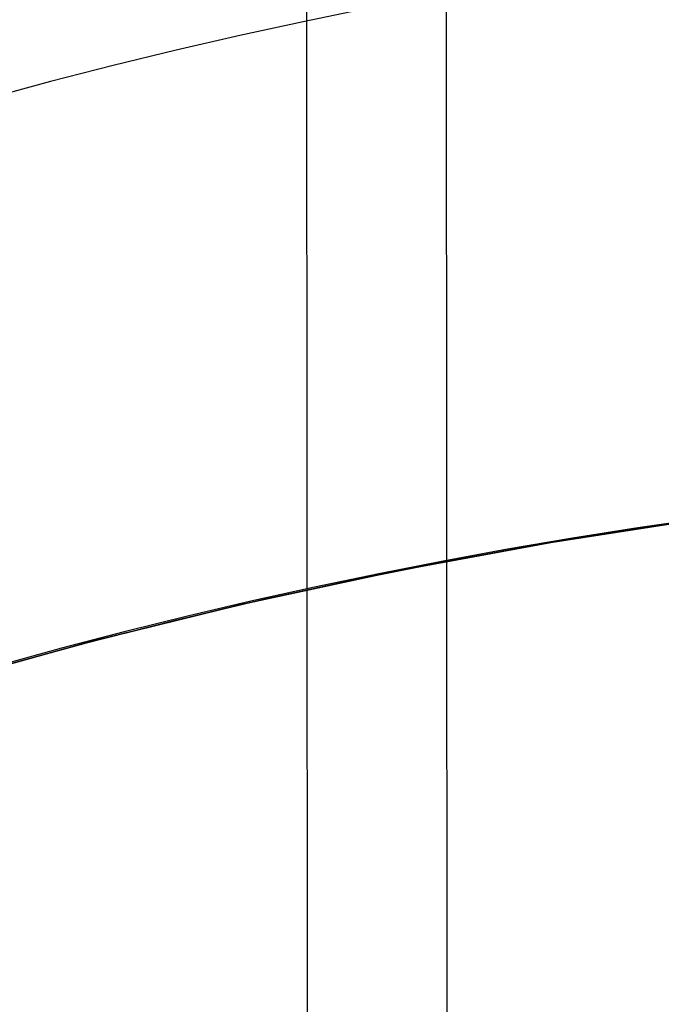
# Model space of a CAD drawing. Extents: x -15 to 7, y 1 to 148.
# Tile 129 of 194: x -7.2586 to -7.1623, y 140.7038 to 140.8515. Entities that reach past the tile are written whole.
import ezdxf

# ---------------------------------------------------------------- set-up
doc = ezdxf.new("R2010")
doc.units = 0
doc.layers.add('DEFAULT', color=7, linetype='CONTINUOUS')

msp = doc.modelspace()

# ---------------------------------------------------------------- linework, layer by layer
at = {"layer": 'DEFAULT', "color": 254}
for p, q in [((-7.18061, 114.00376, -1.08028), (-7.19697, 145.58905, -5.4592)), ((-7.21793, 145.49947, -6.25443), (-7.20155, 113.87921, -1.87067)), ((-7.15771, 140.77637, -50.22494), (-7.18044, 140.7728, -50.22596)), ((-7.15771, 140.77637, -54.22494), (-7.18044, 140.7728, -54.22596)), ((-7.15771, 140.77637, -58.22494), (-7.18044, 140.7728, -58.22596)), ((-7.15771, 140.77637, -62.22494), (-7.18044, 140.7728, -62.22596)), ((-7.15771, 140.77637, -66.22494), (-7.18044, 140.7728, -66.22596)), ((-7.15771, 140.77637, -70.22494), (-7.18044, 140.7728, -70.22596)), ((-7.15771, 140.77637, -74.22494), (-7.18044, 140.7728, -74.22596)), ((-7.15771, 140.77637, -78.22494), (-7.18044, 140.7728, -78.22596)), ((-7.15771, 140.77637, -82.22494), (-7.18044, 140.7728, -82.22596)), ((-7.15771, 140.77637, -86.22494), (-7.18044, 140.7728, -86.22596)), ((-7.15771, 140.77637, -90.22494), (-7.18044, 140.7728, -90.22596)), ((-7.15771, 140.77637, -94.22494), (-7.18044, 140.7728, -94.22596)), ((-7.15771, 140.77637, -98.22494), (-7.18044, 140.7728, -98.22596)), ((-7.15771, 140.77637, -46.22494), (-7.18044, 140.7728, -46.22596)), ((-7.17886, 140.77308, -48.71035), (-7.15588, 140.77664, -48.71143)), ((-7.17886, 140.77308, -52.71035), (-7.15588, 140.77664, -52.71143)), ((-7.17886, 140.77308, -56.71035), (-7.15588, 140.77664, -56.71143)), ((-7.17886, 140.77308, -60.71035), (-7.15588, 140.77664, -60.71143)), ((-7.17886, 140.77308, -64.71035), (-7.15588, 140.77664, -64.71143)), ((-7.17886, 140.77308, -68.71035), (-7.15588, 140.77664, -68.71143)), ((-7.17886, 140.77308, -72.71035), (-7.15588, 140.77664, -72.71143)), ((-7.17886, 140.77308, -76.71035), (-7.15588, 140.77664, -76.71143)), ((-7.17886, 140.77308, -80.71035), (-7.15588, 140.77664, -80.71143)), ((-7.17886, 140.77308, -84.71035), (-7.15588, 140.77664, -84.71143)), ((-7.17886, 140.77308, -88.71035), (-7.15588, 140.77664, -88.71143)), ((-7.17886, 140.77308, -92.71035), (-7.15588, 140.77664, -92.71143)), ((-7.17886, 140.77308, -96.71035), (-7.15588, 140.77664, -96.71143)), ((-7.17886, 140.77308, -100.71035), (-7.15588, 140.77664, -100.71143)), ((-7.16616, 140.77513, -100.71096), (-7.15206, 140.77716, -100.71159)), ((-7.16616, 140.77513, -96.71096), (-7.15206, 140.77716, -96.71159)), ((-7.16616, 140.77513, -92.71096), (-7.15206, 140.77716, -92.71159)), ((-7.16616, 140.77513, -88.71096), (-7.15206, 140.77716, -88.71159)), ((-7.16616, 140.77513, -84.71096), (-7.15206, 140.77716, -84.71159)), ((-7.16616, 140.77513, -80.71096), (-7.15206, 140.77716, -80.71159)), ((-7.16616, 140.77513, -76.71096), (-7.15206, 140.77716, -76.71159)), ((-7.16616, 140.77513, -72.71096), (-7.15206, 140.77716, -72.71159)), ((-7.16616, 140.77513, -68.71096), (-7.15206, 140.77716, -68.71159)), ((-7.16616, 140.77513, -64.71096), (-7.15206, 140.77716, -64.71159)), ((-7.16616, 140.77513, -60.71096), (-7.15206, 140.77716, -60.71159)), ((-7.16616, 140.77513, -56.71096), (-7.15206, 140.77716, -56.71159)), ((-7.16616, 140.77513, -52.71096), (-7.15206, 140.77716, -52.71159)), ((-7.16616, 140.77513, -48.71096), (-7.15206, 140.77716, -48.71159)), ((-7.15192, 140.77715, -98.22483), (-7.16603, 140.77511, -98.22547)), ((-7.15192, 140.77715, -94.22483), (-7.16603, 140.77511, -94.22547)), ((-7.15192, 140.77715, -90.22483), (-7.16603, 140.77511, -90.22547)), ((-7.15192, 140.77715, -86.22483), (-7.16603, 140.77511, -86.22547)), ((-7.15192, 140.77715, -82.22483), (-7.16603, 140.77511, -82.22547)), ((-7.15192, 140.77715, -78.22483), (-7.16603, 140.77511, -78.22547)), ((-7.15192, 140.77715, -74.22483), (-7.16603, 140.77511, -74.22547)), ((-7.15192, 140.77715, -70.22483), (-7.16603, 140.77511, -70.22547)), ((-7.15192, 140.77715, -66.22483), (-7.16603, 140.77511, -66.22547)), ((-7.15192, 140.77715, -62.22483), (-7.16603, 140.77511, -62.22547)), ((-7.15192, 140.77715, -58.22483), (-7.16603, 140.77511, -58.22547)), ((-7.15192, 140.77715, -54.22483), (-7.16603, 140.77511, -54.22547)), ((-7.15192, 140.77715, -50.22483), (-7.16603, 140.77511, -50.22547)), ((-7.15192, 140.77715, -46.22483), (-7.16603, 140.77511, -46.22547)), ((-7.18019, 140.77285, -100.71028), (-7.16616, 140.77513, -100.71096)), ((-7.18019, 140.77285, -96.71028), (-7.16616, 140.77513, -96.71096)), ((-7.18019, 140.77285, -92.71028), (-7.16616, 140.77513, -92.71096)), ((-7.18019, 140.77285, -88.71028), (-7.16616, 140.77513, -88.71096)), ((-7.18019, 140.77285, -84.71028), (-7.16616, 140.77513, -84.71096)), ((-7.18019, 140.77285, -80.71028), (-7.16616, 140.77513, -80.71096)), ((-7.18019, 140.77285, -76.71028), (-7.16616, 140.77513, -76.71096)), ((-7.18019, 140.77285, -72.71028), (-7.16616, 140.77513, -72.71096)), ((-7.18019, 140.77285, -68.71028), (-7.16616, 140.77513, -68.71096)), ((-7.18019, 140.77285, -64.71028), (-7.16616, 140.77513, -64.71096)), ((-7.18019, 140.77285, -60.71028), (-7.16616, 140.77513, -60.71096)), ((-7.18019, 140.77285, -56.71028), (-7.16616, 140.77513, -56.71096)), ((-7.18019, 140.77285, -52.71028), (-7.16616, 140.77513, -52.71096)), ((-7.18019, 140.77285, -48.71028), (-7.16616, 140.77513, -48.71096)), ((-7.16603, 140.77511, -98.22547), (-7.18006, 140.77283, -98.22615)), ((-7.16603, 140.77511, -94.22547), (-7.18006, 140.77283, -94.22615)), ((-7.16603, 140.77511, -90.22547), (-7.18006, 140.77283, -90.22615)), ((-7.16603, 140.77511, -86.22547), (-7.18006, 140.77283, -86.22615)), ((-7.16603, 140.77511, -82.22547), (-7.18006, 140.77283, -82.22615)), ((-7.16603, 140.77511, -78.22547), (-7.18006, 140.77283, -78.22615)), ((-7.16603, 140.77511, -74.22547), (-7.18006, 140.77283, -74.22615)), ((-7.16603, 140.77511, -70.22547), (-7.18006, 140.77283, -70.22615)), ((-7.16603, 140.77511, -66.22547), (-7.18006, 140.77283, -66.22615)), ((-7.16603, 140.77511, -62.22547), (-7.18006, 140.77283, -62.22615)), ((-7.16603, 140.77511, -58.22547), (-7.18006, 140.77283, -58.22615)), ((-7.16603, 140.77511, -54.22547), (-7.18006, 140.77283, -54.22615)), ((-7.16603, 140.77511, -50.22547), (-7.18006, 140.77283, -50.22615)), ((-7.16603, 140.77511, -46.22547), (-7.18006, 140.77283, -46.22615)), ((-7.18044, 140.7728, -50.22596), (-7.20305, 140.76859, -50.22709)), ((-7.18044, 140.7728, -54.22596), (-7.20305, 140.76859, -54.22709)), ((-7.18044, 140.7728, -58.22596), (-7.20305, 140.76859, -58.22709)), ((-7.18044, 140.7728, -62.22596), (-7.20305, 140.76859, -62.22709)), ((-7.18044, 140.7728, -66.22596), (-7.20305, 140.76859, -66.22709)), ((-7.18044, 140.7728, -70.22596), (-7.20305, 140.76859, -70.22709)), ((-7.18044, 140.7728, -74.22596), (-7.20305, 140.76859, -74.22709)), ((-7.18044, 140.7728, -78.22596), (-7.20305, 140.76859, -78.22709)), ((-7.18044, 140.7728, -82.22596), (-7.20305, 140.76859, -82.22709)), ((-7.18044, 140.7728, -86.22596), (-7.20305, 140.76859, -86.22709)), ((-7.18044, 140.7728, -90.22596), (-7.20305, 140.76859, -90.22709)), ((-7.18044, 140.7728, -94.22596), (-7.20305, 140.76859, -94.22709)), ((-7.18044, 140.7728, -98.22596), (-7.20305, 140.76859, -98.22709)), ((-7.18044, 140.7728, -46.22596), (-7.20305, 140.76859, -46.22709)), ((-7.20191, 140.76881, -48.70915), (-7.17886, 140.77308, -48.71035)), ((-7.20191, 140.76881, -52.70915), (-7.17886, 140.77308, -52.71035)), ((-7.20191, 140.76881, -56.70915), (-7.17886, 140.77308, -56.71035)), ((-7.20191, 140.76881, -60.70915), (-7.17886, 140.77308, -60.71035)), ((-7.20191, 140.76881, -64.70915), (-7.17886, 140.77308, -64.71035)), ((-7.20191, 140.76881, -68.70915), (-7.17886, 140.77308, -68.71035)), ((-7.20191, 140.76881, -72.70915), (-7.17886, 140.77308, -72.71035)), ((-7.20191, 140.76881, -76.70915), (-7.17886, 140.77308, -76.71035)), ((-7.20191, 140.76881, -80.70915), (-7.17886, 140.77308, -80.71035)), ((-7.20191, 140.76881, -84.70915), (-7.17886, 140.77308, -84.71035)), ((-7.20191, 140.76881, -88.70915), (-7.17886, 140.77308, -88.71035)), ((-7.20191, 140.76881, -92.70915), (-7.17886, 140.77308, -92.71035)), ((-7.20191, 140.76881, -96.70915), (-7.17886, 140.77308, -96.71035)), ((-7.20191, 140.76881, -100.70915), (-7.17886, 140.77308, -100.71035)), ((-7.19414, 140.77034, -100.70957), (-7.18019, 140.77285, -100.71028)), ((-7.19414, 140.77034, -96.70957), (-7.18019, 140.77285, -96.71028)), ((-7.19414, 140.77034, -92.70957), (-7.18019, 140.77285, -92.71028)), ((-7.19414, 140.77034, -88.70957), (-7.18019, 140.77285, -88.71028)), ((-7.19414, 140.77034, -84.70957), (-7.18019, 140.77285, -84.71028)), ((-7.19414, 140.77034, -80.70957), (-7.18019, 140.77285, -80.71028)), ((-7.19414, 140.77034, -76.70957), (-7.18019, 140.77285, -76.71028)), ((-7.19414, 140.77034, -72.70957), (-7.18019, 140.77285, -72.71028)), ((-7.19414, 140.77034, -68.70957), (-7.18019, 140.77285, -68.71028)), ((-7.19414, 140.77034, -64.70957), (-7.18019, 140.77285, -64.71028)), ((-7.19414, 140.77034, -60.70957), (-7.18019, 140.77285, -60.71028)), ((-7.19414, 140.77034, -56.70957), (-7.18019, 140.77285, -56.71028)), ((-7.19414, 140.77034, -52.70957), (-7.18019, 140.77285, -52.71028)), ((-7.19414, 140.77034, -48.70957), (-7.18019, 140.77285, -48.71028)), ((-7.18006, 140.77283, -98.22615), (-7.19401, 140.7703, -98.22686)), ((-7.18006, 140.77283, -94.22615), (-7.19401, 140.7703, -94.22686)), ((-7.18006, 140.77283, -90.22615), (-7.19401, 140.7703, -90.22686)), ((-7.18006, 140.77283, -86.22615), (-7.19401, 140.7703, -86.22686)), ((-7.18006, 140.77283, -82.22615), (-7.19401, 140.7703, -82.22686)), ((-7.18006, 140.77283, -78.22615), (-7.19401, 140.7703, -78.22686)), ((-7.18006, 140.77283, -74.22615), (-7.19401, 140.7703, -74.22686)), ((-7.18006, 140.77283, -70.22615), (-7.19401, 140.7703, -70.22686)), ((-7.18006, 140.77283, -66.22615), (-7.19401, 140.7703, -66.22686)), ((-7.18006, 140.77283, -62.22615), (-7.19401, 140.7703, -62.22686)), ((-7.18006, 140.77283, -58.22615), (-7.19401, 140.7703, -58.22686)), ((-7.18006, 140.77283, -54.22615), (-7.19401, 140.7703, -54.22686)), ((-7.18006, 140.77283, -50.22615), (-7.19401, 140.7703, -50.22686)), ((-7.18006, 140.77283, -46.22615), (-7.19401, 140.7703, -46.22686)), ((-7.208, 140.76758, -100.70881), (-7.19414, 140.77034, -100.70957)), ((-7.208, 140.76758, -96.70881), (-7.19414, 140.77034, -96.70957)), ((-7.208, 140.76758, -92.70881), (-7.19414, 140.77034, -92.70957)), ((-7.208, 140.76758, -88.70881), (-7.19414, 140.77034, -88.70957)), ((-7.208, 140.76758, -84.70881), (-7.19414, 140.77034, -84.70957)), ((-7.208, 140.76758, -80.70881), (-7.19414, 140.77034, -80.70957)), ((-7.208, 140.76758, -76.70881), (-7.19414, 140.77034, -76.70957)), ((-7.208, 140.76758, -72.70881), (-7.19414, 140.77034, -72.70957)), ((-7.208, 140.76758, -68.70881), (-7.19414, 140.77034, -68.70957)), ((-7.208, 140.76758, -64.70881), (-7.19414, 140.77034, -64.70957)), ((-7.208, 140.76758, -60.70881), (-7.19414, 140.77034, -60.70957)), ((-7.208, 140.76758, -56.70881), (-7.19414, 140.77034, -56.70957)), ((-7.208, 140.76758, -52.70881), (-7.19414, 140.77034, -52.70957)), ((-7.208, 140.76758, -48.70881), (-7.19414, 140.77034, -48.70957)), ((-7.19401, 140.7703, -98.22686), (-7.20788, 140.76754, -98.22762)), ((-7.19401, 140.7703, -94.22686), (-7.20788, 140.76754, -94.22762)), ((-7.19401, 140.7703, -90.22686), (-7.20788, 140.76754, -90.22762)), ((-7.19401, 140.7703, -86.22686), (-7.20788, 140.76754, -86.22762)), ((-7.19401, 140.7703, -82.22686), (-7.20788, 140.76754, -82.22762)), ((-7.19401, 140.7703, -78.22686), (-7.20788, 140.76754, -78.22762)), ((-7.19401, 140.7703, -74.22686), (-7.20788, 140.76754, -74.22762)), ((-7.19401, 140.7703, -70.22686), (-7.20788, 140.76754, -70.22762)), ((-7.19401, 140.7703, -66.22686), (-7.20788, 140.76754, -66.22762)), ((-7.19401, 140.7703, -62.22686), (-7.20788, 140.76754, -62.22762)), ((-7.19401, 140.7703, -58.22686), (-7.20788, 140.76754, -58.22762)), ((-7.19401, 140.7703, -54.22686), (-7.20788, 140.76754, -54.22762)), ((-7.19401, 140.7703, -50.22686), (-7.20788, 140.76754, -50.22762)), ((-7.19401, 140.7703, -46.22686), (-7.20788, 140.76754, -46.22762)), ((-7.20305, 140.76859, -50.22709), (-7.22552, 140.76372, -50.22835)), ((-7.20305, 140.76859, -54.22709), (-7.22552, 140.76372, -54.22835)), ((-7.20305, 140.76859, -58.22709), (-7.22552, 140.76372, -58.22835)), ((-7.20305, 140.76859, -62.22709), (-7.22552, 140.76372, -62.22835)), ((-7.20305, 140.76859, -66.22709), (-7.22552, 140.76372, -66.22835)), ((-7.20305, 140.76859, -70.22709), (-7.22552, 140.76372, -70.22835)), ((-7.20305, 140.76859, -74.22709), (-7.22552, 140.76372, -74.22835)), ((-7.20305, 140.76859, -78.22709), (-7.22552, 140.76372, -78.22835)), ((-7.20305, 140.76859, -82.22709), (-7.22552, 140.76372, -82.22835)), ((-7.20305, 140.76859, -86.22709), (-7.22552, 140.76372, -86.22835)), ((-7.20305, 140.76859, -90.22709), (-7.22552, 140.76372, -90.22835)), ((-7.20305, 140.76859, -94.22709), (-7.22552, 140.76372, -94.22835)), ((-7.20305, 140.76859, -98.22709), (-7.22552, 140.76372, -98.22835)), ((-7.20305, 140.76859, -46.22709), (-7.22552, 140.76372, -46.22835)), ((-7.22494, 140.76386, -48.70782), (-7.20191, 140.76881, -48.70915)), ((-7.22494, 140.76386, -52.70782), (-7.20191, 140.76881, -52.70915)), ((-7.22494, 140.76386, -56.70782), (-7.20191, 140.76881, -56.70915)), ((-7.22494, 140.76386, -60.70782), (-7.20191, 140.76881, -60.70915)), ((-7.22494, 140.76386, -64.70782), (-7.20191, 140.76881, -64.70915)), ((-7.22494, 140.76386, -68.70782), (-7.20191, 140.76881, -68.70915)), ((-7.22494, 140.76386, -72.70782), (-7.20191, 140.76881, -72.70915)), ((-7.22494, 140.76386, -76.70782), (-7.20191, 140.76881, -76.70915)), ((-7.22494, 140.76386, -80.70782), (-7.20191, 140.76881, -80.70915)), ((-7.22494, 140.76386, -84.70782), (-7.20191, 140.76881, -84.70915)), ((-7.22494, 140.76386, -88.70782), (-7.20191, 140.76881, -88.70915)), ((-7.22494, 140.76386, -92.70782), (-7.20191, 140.76881, -92.70915)), ((-7.22494, 140.76386, -96.70782), (-7.20191, 140.76881, -96.70915)), ((-7.22494, 140.76386, -100.70782), (-7.20191, 140.76881, -100.70915)), ((-7.22177, 140.76459, -100.70801), (-7.208, 140.76758, -100.70881)), ((-7.22177, 140.76459, -96.70801), (-7.208, 140.76758, -96.70881)), ((-7.22177, 140.76459, -92.70801), (-7.208, 140.76758, -92.70881)), ((-7.22177, 140.76459, -88.70801), (-7.208, 140.76758, -88.70881)), ((-7.22177, 140.76459, -84.70801), (-7.208, 140.76758, -84.70881)), ((-7.22177, 140.76459, -80.70801), (-7.208, 140.76758, -80.70881)), ((-7.22177, 140.76459, -76.70801), (-7.208, 140.76758, -76.70881)), ((-7.22177, 140.76459, -72.70801), (-7.208, 140.76758, -72.70881)), ((-7.22177, 140.76459, -68.70801), (-7.208, 140.76758, -68.70881)), ((-7.22177, 140.76459, -64.70801), (-7.208, 140.76758, -64.70881)), ((-7.22177, 140.76459, -60.70801), (-7.208, 140.76758, -60.70881)), ((-7.22177, 140.76459, -56.70801), (-7.208, 140.76758, -56.70881)), ((-7.22177, 140.76459, -52.70801), (-7.208, 140.76758, -52.70881)), ((-7.22177, 140.76459, -48.70801), (-7.208, 140.76758, -48.70881)), ((-7.20788, 140.76754, -98.22762), (-7.22167, 140.76454, -98.22842)), ((-7.20788, 140.76754, -94.22762), (-7.22167, 140.76454, -94.22842)), ((-7.20788, 140.76754, -90.22762), (-7.22167, 140.76454, -90.22842)), ((-7.20788, 140.76754, -86.22762), (-7.22167, 140.76454, -86.22842)), ((-7.20788, 140.76754, -82.22762), (-7.22167, 140.76454, -82.22842)), ((-7.20788, 140.76754, -78.22762), (-7.22167, 140.76454, -78.22842)), ((-7.20788, 140.76754, -74.22762), (-7.22167, 140.76454, -74.22842)), ((-7.20788, 140.76754, -70.22762), (-7.22167, 140.76454, -70.22842)), ((-7.20788, 140.76754, -66.22762), (-7.22167, 140.76454, -66.22842)), ((-7.20788, 140.76754, -62.22762), (-7.22167, 140.76454, -62.22842)), ((-7.20788, 140.76754, -58.22762), (-7.22167, 140.76454, -58.22842)), ((-7.20788, 140.76754, -54.22762), (-7.22167, 140.76454, -54.22842)), ((-7.20788, 140.76754, -50.22762), (-7.22167, 140.76454, -50.22842)), ((-7.20788, 140.76754, -46.22762), (-7.22167, 140.76454, -46.22842)), ((-7.23545, 140.76136, -100.70716), (-7.22177, 140.76459, -100.70801)), ((-7.23545, 140.76136, -96.70716), (-7.22177, 140.76459, -96.70801)), ((-7.23545, 140.76136, -92.70716), (-7.22177, 140.76459, -92.70801)), ((-7.23545, 140.76136, -88.70716), (-7.22177, 140.76459, -88.70801)), ((-7.23545, 140.76136, -84.70716), (-7.22177, 140.76459, -84.70801)), ((-7.23545, 140.76136, -80.70716), (-7.22177, 140.76459, -80.70801)), ((-7.23545, 140.76136, -76.70716), (-7.22177, 140.76459, -76.70801)), ((-7.23545, 140.76136, -72.70716), (-7.22177, 140.76459, -72.70801)), ((-7.23545, 140.76136, -68.70716), (-7.22177, 140.76459, -68.70801)), ((-7.23545, 140.76136, -64.70716), (-7.22177, 140.76459, -64.70801)), ((-7.23545, 140.76136, -60.70716), (-7.22177, 140.76459, -60.70801)), ((-7.23545, 140.76136, -56.70716), (-7.22177, 140.76459, -56.70801)), ((-7.23545, 140.76136, -52.70716), (-7.22177, 140.76459, -52.70801)), ((-7.23545, 140.76136, -48.70716), (-7.22177, 140.76459, -48.70801)), ((-7.22167, 140.76454, -98.22842), (-7.23537, 140.76131, -98.22927)), ((-7.22167, 140.76454, -94.22842), (-7.23537, 140.76131, -94.22927)), ((-7.22167, 140.76454, -90.22842), (-7.23537, 140.76131, -90.22927)), ((-7.22167, 140.76454, -86.22842), (-7.23537, 140.76131, -86.22927)), ((-7.22167, 140.76454, -82.22842), (-7.23537, 140.76131, -82.22927)), ((-7.22167, 140.76454, -78.22842), (-7.23537, 140.76131, -78.22927)), ((-7.22167, 140.76454, -74.22842), (-7.23537, 140.76131, -74.22927)), ((-7.22167, 140.76454, -70.22842), (-7.23537, 140.76131, -70.22927)), ((-7.22167, 140.76454, -66.22842), (-7.23537, 140.76131, -66.22927)), ((-7.22167, 140.76454, -62.22842), (-7.23537, 140.76131, -62.22927)), ((-7.22167, 140.76454, -58.22842), (-7.23537, 140.76131, -58.22927)), ((-7.22167, 140.76454, -54.22842), (-7.23537, 140.76131, -54.22927)), ((-7.22167, 140.76454, -50.22842), (-7.23537, 140.76131, -50.22927)), ((-7.22167, 140.76454, -46.22842), (-7.23537, 140.76131, -46.22927)), ((-7.24789, 140.7582, -48.70635), (-7.22494, 140.76386, -48.70782)), ((-7.24789, 140.7582, -52.70635), (-7.22494, 140.76386, -52.70782)), ((-7.24789, 140.7582, -56.70635), (-7.22494, 140.76386, -56.70782)), ((-7.24789, 140.7582, -60.70635), (-7.22494, 140.76386, -60.70782)), ((-7.24789, 140.7582, -64.70635), (-7.22494, 140.76386, -64.70782)), ((-7.24789, 140.7582, -68.70635), (-7.22494, 140.76386, -68.70782)), ((-7.24789, 140.7582, -72.70635), (-7.22494, 140.76386, -72.70782)), ((-7.24789, 140.7582, -76.70635), (-7.22494, 140.76386, -76.70782)), ((-7.24789, 140.7582, -80.70635), (-7.22494, 140.76386, -80.70782)), ((-7.24789, 140.7582, -84.70635), (-7.22494, 140.76386, -84.70782)), ((-7.24789, 140.7582, -88.70635), (-7.22494, 140.76386, -88.70782)), ((-7.24789, 140.7582, -92.70635), (-7.22494, 140.76386, -92.70782)), ((-7.24789, 140.7582, -96.70635), (-7.22494, 140.76386, -96.70782)), ((-7.24789, 140.7582, -100.70635), (-7.22494, 140.76386, -100.70782)), ((-7.22552, 140.76372, -50.22835), (-7.24784, 140.75821, -50.22975)), ((-7.22552, 140.76372, -54.22835), (-7.24784, 140.75821, -54.22975)), ((-7.22552, 140.76372, -58.22835), (-7.24784, 140.75821, -58.22975)), ((-7.22552, 140.76372, -62.22835), (-7.24784, 140.75821, -62.22975)), ((-7.22552, 140.76372, -66.22835), (-7.24784, 140.75821, -66.22975)), ((-7.22552, 140.76372, -70.22835), (-7.24784, 140.75821, -70.22975)), ((-7.22552, 140.76372, -74.22835), (-7.24784, 140.75821, -74.22975)), ((-7.22552, 140.76372, -78.22835), (-7.24784, 140.75821, -78.22975)), ((-7.22552, 140.76372, -82.22835), (-7.24784, 140.75821, -82.22975)), ((-7.22552, 140.76372, -86.22835), (-7.24784, 140.75821, -86.22975)), ((-7.22552, 140.76372, -90.22835), (-7.24784, 140.75821, -90.22975)), ((-7.22552, 140.76372, -94.22835), (-7.24784, 140.75821, -94.22975)), ((-7.22552, 140.76372, -98.22835), (-7.24784, 140.75821, -98.22975)), ((-7.22552, 140.76372, -46.22835), (-7.24784, 140.75821, -46.22975)), ((-7.24904, 140.7579, -100.70627), (-7.23545, 140.76136, -100.70716)), ((-7.24904, 140.7579, -96.70627), (-7.23545, 140.76136, -96.70716)), ((-7.24904, 140.7579, -92.70627), (-7.23545, 140.76136, -92.70716)), ((-7.24904, 140.7579, -88.70627), (-7.23545, 140.76136, -88.70716)), ((-7.24904, 140.7579, -84.70627), (-7.23545, 140.76136, -84.70716)), ((-7.24904, 140.7579, -80.70627), (-7.23545, 140.76136, -80.70716)), ((-7.24904, 140.7579, -76.70627), (-7.23545, 140.76136, -76.70716)), ((-7.24904, 140.7579, -72.70627), (-7.23545, 140.76136, -72.70716)), ((-7.24904, 140.7579, -68.70627), (-7.23545, 140.76136, -68.70716)), ((-7.24904, 140.7579, -64.70627), (-7.23545, 140.76136, -64.70716)), ((-7.24904, 140.7579, -60.70627), (-7.23545, 140.76136, -60.70716)), ((-7.24904, 140.7579, -56.70627), (-7.23545, 140.76136, -56.70716)), ((-7.24904, 140.7579, -52.70627), (-7.23545, 140.76136, -52.70716)), ((-7.24904, 140.7579, -48.70627), (-7.23545, 140.76136, -48.70716)), ((-7.23537, 140.76131, -98.22927), (-7.24897, 140.75784, -98.23016)), ((-7.23537, 140.76131, -94.22927), (-7.24897, 140.75784, -94.23016)), ((-7.23537, 140.76131, -90.22927), (-7.24897, 140.75784, -90.23016)), ((-7.23537, 140.76131, -86.22927), (-7.24897, 140.75784, -86.23016)), ((-7.23537, 140.76131, -82.22927), (-7.24897, 140.75784, -82.23016)), ((-7.23537, 140.76131, -78.22927), (-7.24897, 140.75784, -78.23016)), ((-7.23537, 140.76131, -74.22927), (-7.24897, 140.75784, -74.23016)), ((-7.23537, 140.76131, -70.22927), (-7.24897, 140.75784, -70.23016)), ((-7.23537, 140.76131, -66.22927), (-7.24897, 140.75784, -66.23016)), ((-7.23537, 140.76131, -62.22927), (-7.24897, 140.75784, -62.23016)), ((-7.23537, 140.76131, -58.22927), (-7.24897, 140.75784, -58.23016)), ((-7.23537, 140.76131, -54.22927), (-7.24897, 140.75784, -54.23016)), ((-7.23537, 140.76131, -50.22927), (-7.24897, 140.75784, -50.23016)), ((-7.23537, 140.76131, -46.22927), (-7.24897, 140.75784, -46.23016)), ((-7.27042, 140.75194, -48.70474), (-7.24789, 140.7582, -48.70635)), ((-7.27042, 140.75194, -52.70474), (-7.24789, 140.7582, -52.70635)), ((-7.27042, 140.75194, -56.70474), (-7.24789, 140.7582, -56.70635)), ((-7.27042, 140.75194, -60.70474), (-7.24789, 140.7582, -60.70635)), ((-7.27042, 140.75194, -64.70474), (-7.24789, 140.7582, -64.70635)), ((-7.27042, 140.75194, -68.70474), (-7.24789, 140.7582, -68.70635)), ((-7.27042, 140.75194, -72.70474), (-7.24789, 140.7582, -72.70635)), ((-7.27042, 140.75194, -76.70474), (-7.24789, 140.7582, -76.70635)), ((-7.27042, 140.75194, -80.70474), (-7.24789, 140.7582, -80.70635)), ((-7.27042, 140.75194, -84.70474), (-7.24789, 140.7582, -84.70635)), ((-7.27042, 140.75194, -88.70474), (-7.24789, 140.7582, -88.70635)), ((-7.27042, 140.75194, -92.70474), (-7.24789, 140.7582, -92.70635)), ((-7.27042, 140.75194, -96.70474), (-7.24789, 140.7582, -96.70635)), ((-7.27042, 140.75194, -100.70474), (-7.24789, 140.7582, -100.70635)), ((-7.24784, 140.75821, -50.22975), (-7.26998, 140.75207, -50.23131)), ((-7.24784, 140.75821, -54.22975), (-7.26998, 140.75207, -54.23131)), ((-7.24784, 140.75821, -58.22975), (-7.26998, 140.75207, -58.23131)), ((-7.24784, 140.75821, -62.22975), (-7.26998, 140.75207, -62.23131)), ((-7.24784, 140.75821, -66.22975), (-7.26998, 140.75207, -66.23131)), ((-7.24784, 140.75821, -70.22975), (-7.26998, 140.75207, -70.23131)), ((-7.24784, 140.75821, -74.22975), (-7.26998, 140.75207, -74.23131)), ((-7.24784, 140.75821, -78.22975), (-7.26998, 140.75207, -78.23131)), ((-7.24784, 140.75821, -82.22975), (-7.26998, 140.75207, -82.23131)), ((-7.24784, 140.75821, -86.22975), (-7.26998, 140.75207, -86.23131)), ((-7.24784, 140.75821, -90.22975), (-7.26998, 140.75207, -90.23131)), ((-7.24784, 140.75821, -94.22975), (-7.26998, 140.75207, -94.23131)), ((-7.24784, 140.75821, -98.22975), (-7.26998, 140.75207, -98.23131)), ((-7.24784, 140.75821, -46.22975), (-7.26998, 140.75207, -46.23131)), ((-7.26253, 140.75422, -100.70533), (-7.24904, 140.7579, -100.70627)), ((-7.26253, 140.75422, -96.70533), (-7.24904, 140.7579, -96.70627)), ((-7.26253, 140.75422, -92.70533), (-7.24904, 140.7579, -92.70627)), ((-7.26253, 140.75422, -88.70533), (-7.24904, 140.7579, -88.70627)), ((-7.26253, 140.75422, -84.70533), (-7.24904, 140.7579, -84.70627)), ((-7.26253, 140.75422, -80.70533), (-7.24904, 140.7579, -80.70627)), ((-7.26253, 140.75422, -76.70533), (-7.24904, 140.7579, -76.70627)), ((-7.26253, 140.75422, -72.70533), (-7.24904, 140.7579, -72.70627)), ((-7.26253, 140.75422, -68.70533), (-7.24904, 140.7579, -68.70627)), ((-7.26253, 140.75422, -64.70533), (-7.24904, 140.7579, -64.70627)), ((-7.26253, 140.75422, -60.70533), (-7.24904, 140.7579, -60.70627)), ((-7.26253, 140.75422, -56.70533), (-7.24904, 140.7579, -56.70627)), ((-7.26253, 140.75422, -52.70533), (-7.24904, 140.7579, -52.70627)), ((-7.26253, 140.75422, -48.70533), (-7.24904, 140.7579, -48.70627)), ((-7.24897, 140.75784, -98.23016), (-7.26248, 140.75415, -98.23111)), ((-7.24897, 140.75784, -94.23016), (-7.26248, 140.75415, -94.23111)), ((-7.24897, 140.75784, -90.23016), (-7.26248, 140.75415, -90.23111)), ((-7.24897, 140.75784, -86.23016), (-7.26248, 140.75415, -86.23111)), ((-7.24897, 140.75784, -82.23016), (-7.26248, 140.75415, -82.23111)), ((-7.24897, 140.75784, -78.23016), (-7.26248, 140.75415, -78.23111)), ((-7.24897, 140.75784, -74.23016), (-7.26248, 140.75415, -74.23111)), ((-7.24897, 140.75784, -70.23016), (-7.26248, 140.75415, -70.23111)), ((-7.24897, 140.75784, -66.23016), (-7.26248, 140.75415, -66.23111)), ((-7.24897, 140.75784, -62.23016), (-7.26248, 140.75415, -62.23111)), ((-7.24897, 140.75784, -58.23016), (-7.26248, 140.75415, -58.23111)), ((-7.24897, 140.75784, -54.23016), (-7.26248, 140.75415, -54.23111)), ((-7.24897, 140.75784, -50.23016), (-7.26248, 140.75415, -50.23111)), ((-7.24897, 140.75784, -46.23016), (-7.26248, 140.75415, -46.23111))]:
    msp.add_line(p, q, dxfattribs=at)
at = {"layer": 'DEFAULT', "color": 254, "extrusion": (-6.775e-15, 0.457818, 0.889046)}
msp.add_arc((7.045, -143.8184, 27.40095), 0.8, 271.6871, 0, dxfattribs=at)
at = {"layer": 'DEFAULT', "color": 254, "extrusion": (1.52417e-05, 0.23551, 0.971872)}
msp.add_arc((7.05414, -146.11893, -8.14291), 0.79992, 271.63778, 0.03041, dxfattribs=at)
at = {"layer": 'DEFAULT', "color": 254}
for centre in [(-7.045, 139.98436, -43.22105), (-7.045, 139.98436, -100.72287)]:
    msp.add_arc(centre, 0.8, 91.5, 180, dxfattribs=at)

doc.saveas('drawing.dxf')
